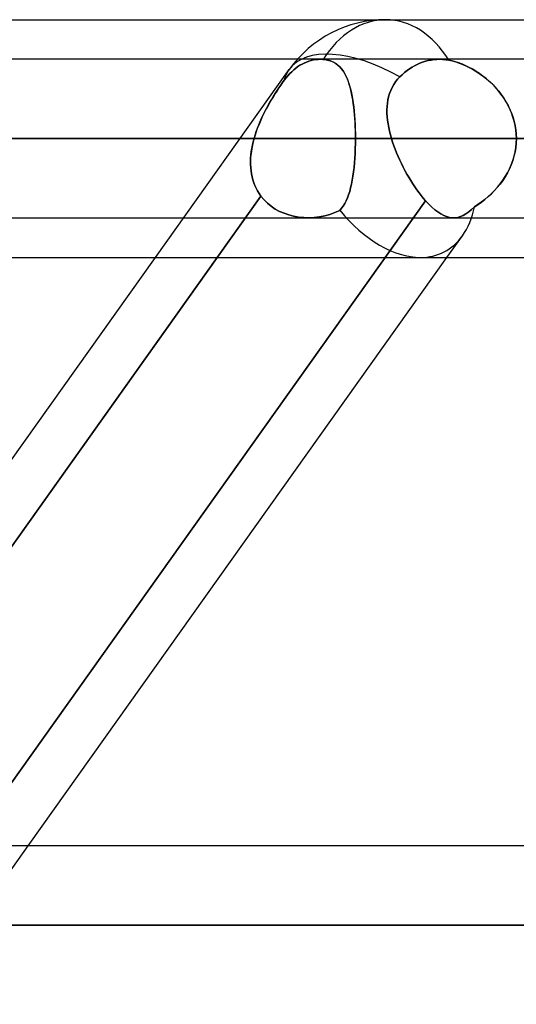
# Model space of a CAD drawing. Header units: millimetres. Extents: x -270 to 270, y -100 to 120.
# Tile 48 of 73: x 74.35 to 80.67, y 37.48 to 50. Entities that reach past the tile are written whole.
import ezdxf

# ---------------------------------------------------------------- set-up
doc = ezdxf.new("R2010")
doc.units = ezdxf.units.MM
doc.layers.add('MAIN-1', color=7, linetype='Continuous')
doc.layers.add('MAIN-2', color=7, linetype='Continuous')

msp = doc.modelspace()

# ---------------------------------------------------------------- linework, layer by layer
at = {"layer": 'MAIN-1'}
for p, q in [((72.595, 50), (139.276, 50)), ((138.423, 49.496), (-138.423, 49.496)), ((138.963, 48.489), (-138.963, 48.489)), ((-138.299, 47.481), (138.299, 47.481)), ((70.744, 39.496), (76.074, 46.978)), ((71.531, 39.496), (76.861, 46.978)), ((73.035, 46.978), (138.497, 46.978)), ((74.455, 39.496), (79.785, 46.978)), ((145.38, 39.496), (-145.38, 39.496)), ((146.091, 38.489), (-146.091, 38.489))]:
    msp.add_line(p, q, dxfattribs=at)
at = {"layer": 'MAIN-2'}
for p, q in [((77.967, 49.449), (77.94, 49.435)), ((77.94, 49.435), (77.967, 49.449)), ((77.996, 49.462), (77.967, 49.449)), ((77.967, 49.449), (77.996, 49.462)), ((78.025, 49.472), (77.996, 49.462)), ((77.996, 49.462), (78.025, 49.472)), ((78.055, 49.481), (78.025, 49.472)), ((78.025, 49.472), (78.055, 49.481)), ((78.085, 49.488), (78.055, 49.481)), ((78.055, 49.481), (78.085, 49.488)), ((78.115, 49.493), (78.085, 49.488)), ((78.085, 49.488), (78.115, 49.493)), ((78.144, 49.495), (78.115, 49.493)), ((78.115, 49.493), (78.144, 49.495)), ((78.172, 49.496), (78.144, 49.495)), ((78.144, 49.495), (78.172, 49.496)), ((78.178, 49.496), (78.172, 49.496)), ((78.172, 49.496), (78.178, 49.496)), ((78.184, 49.496), (78.178, 49.496)), ((78.178, 49.496), (78.184, 49.496)), ((78.19, 49.496), (78.184, 49.496)), ((78.184, 49.496), (78.19, 49.496)), ((78.197, 49.496), (78.19, 49.496)), ((78.19, 49.496), (78.197, 49.496)), ((78.203, 49.495), (78.197, 49.496)), ((78.197, 49.496), (78.203, 49.495)), ((78.209, 49.495), (78.203, 49.495)), ((78.203, 49.495), (78.209, 49.495)), ((78.241, 49.491), (78.209, 49.495)), ((78.209, 49.495), (78.246, 49.49)), ((78.272, 49.485), (78.241, 49.491)), ((78.246, 49.49), (78.281, 49.482)), ((78.302, 49.476), (78.272, 49.485)), ((78.281, 49.482), (78.313, 49.472)), ((78.329, 49.465), (78.302, 49.476)), ((78.313, 49.472), (78.343, 49.458)), ((78.355, 49.452), (78.329, 49.465)), ((78.343, 49.458), (78.371, 49.442)), ((78.379, 49.437), (78.355, 49.452)), ((79.439, 49.446), (79.474, 49.459)), ((79.474, 49.459), (79.439, 49.446)), ((79.474, 49.459), (79.51, 49.471)), ((79.51, 49.471), (79.474, 49.459)), ((79.51, 49.471), (79.547, 49.48)), ((79.547, 49.48), (79.51, 49.471)), ((79.547, 49.48), (79.583, 49.487)), ((79.583, 49.487), (79.547, 49.48)), ((79.583, 49.487), (79.62, 49.492)), ((79.62, 49.492), (79.583, 49.487)), ((79.62, 49.492), (79.656, 49.495)), ((79.656, 49.495), (79.62, 49.492)), ((79.656, 49.495), (79.69, 49.496)), ((79.69, 49.496), (79.656, 49.495)), ((79.69, 49.496), (79.71, 49.496)), ((79.71, 49.496), (79.69, 49.496)), ((79.71, 49.496), (79.729, 49.495)), ((79.729, 49.495), (79.71, 49.496)), ((79.729, 49.495), (79.749, 49.494)), ((79.749, 49.493), (79.729, 49.495)), ((79.749, 49.494), (79.769, 49.491)), ((79.769, 49.491), (79.749, 49.493)), ((79.769, 49.491), (79.789, 49.489)), ((79.789, 49.489), (79.769, 49.491)), ((79.789, 49.489), (79.81, 49.485)), ((79.81, 49.485), (79.789, 49.489)), ((79.81, 49.485), (79.853, 49.476)), ((79.852, 49.476), (79.81, 49.485)), ((79.895, 49.464), (79.852, 49.476)), ((79.853, 49.476), (79.897, 49.463)), ((79.938, 49.45), (79.895, 49.464)), ((79.897, 49.463), (79.942, 49.448)), ((79.982, 49.433), (79.938, 49.45)), ((76.074, 46.978), (77.775, 49.366)), ((77.809, 49.339), (77.784, 49.314)), ((77.784, 49.314), (77.809, 49.339)), ((77.835, 49.363), (77.809, 49.339)), ((77.809, 49.339), (77.835, 49.363)), ((77.861, 49.384), (77.835, 49.363)), ((77.835, 49.363), (77.861, 49.384)), ((77.887, 49.403), (77.861, 49.384)), ((77.861, 49.384), (77.887, 49.403)), ((77.913, 49.42), (77.887, 49.403)), ((77.887, 49.403), (77.913, 49.42)), ((77.94, 49.435), (77.913, 49.42)), ((77.913, 49.42), (77.94, 49.435)), ((78.371, 49.442), (78.397, 49.423)), ((78.401, 49.419), (78.379, 49.437)), ((78.397, 49.423), (78.42, 49.401)), ((78.421, 49.4), (78.401, 49.419)), ((78.42, 49.401), (78.442, 49.377)), ((78.44, 49.379), (78.421, 49.4)), ((78.458, 49.356), (78.44, 49.379)), ((78.442, 49.377), (78.463, 49.35)), ((78.475, 49.331), (78.458, 49.356)), ((78.463, 49.35), (78.481, 49.32)), ((78.49, 49.304), (78.475, 49.331)), ((79.215, 49.301), (79.245, 49.328)), ((79.245, 49.328), (79.215, 49.301)), ((79.245, 49.328), (79.277, 49.353)), ((79.277, 49.353), (79.245, 49.328)), ((79.277, 49.353), (79.309, 49.376)), ((79.309, 49.376), (79.277, 49.353)), ((79.309, 49.376), (79.341, 49.396)), ((79.341, 49.396), (79.309, 49.376)), ((79.341, 49.396), (79.373, 49.415)), ((79.373, 49.415), (79.341, 49.396)), ((79.373, 49.415), (79.405, 49.431)), ((79.405, 49.431), (79.373, 49.415)), ((79.405, 49.431), (79.439, 49.446)), ((79.439, 49.446), (79.405, 49.431)), ((79.942, 49.448), (79.986, 49.431)), ((80.026, 49.414), (79.982, 49.433)), ((79.986, 49.431), (80.032, 49.411)), ((80.069, 49.392), (80.026, 49.414)), ((80.032, 49.411), (80.076, 49.389)), ((80.113, 49.369), (80.069, 49.392)), ((80.076, 49.389), (80.121, 49.364)), ((80.156, 49.343), (80.113, 49.369)), ((80.121, 49.364), (80.165, 49.337)), ((80.199, 49.315), (80.156, 49.343)), ((80.165, 49.337), (80.209, 49.308)), ((77.691, 49.2), (77.669, 49.167)), ((77.669, 49.168), (77.692, 49.2)), ((77.714, 49.231), (77.691, 49.2)), ((77.692, 49.2), (77.714, 49.231)), ((77.736, 49.26), (77.714, 49.231)), ((77.714, 49.231), (77.736, 49.26)), ((77.759, 49.288), (77.736, 49.26)), ((77.736, 49.26), (77.759, 49.288)), ((77.784, 49.314), (77.759, 49.288)), ((77.759, 49.288), (77.784, 49.314)), ((78.481, 49.32), (78.498, 49.288)), ((78.505, 49.275), (78.49, 49.304)), ((78.498, 49.288), (78.514, 49.253)), ((78.518, 49.244), (78.505, 49.275)), ((78.514, 49.253), (78.529, 49.216)), ((78.53, 49.212), (78.518, 49.244)), ((78.529, 49.216), (78.542, 49.177)), ((78.542, 49.177), (78.53, 49.212)), ((79.131, 49.209), (79.107, 49.174)), ((79.107, 49.174), (79.13, 49.208)), ((79.13, 49.208), (79.157, 49.242)), ((79.157, 49.242), (79.131, 49.209)), ((79.157, 49.242), (79.185, 49.273)), ((79.185, 49.273), (79.157, 49.242)), ((79.185, 49.273), (79.215, 49.301)), ((79.215, 49.301), (79.185, 49.273)), ((80.241, 49.284), (80.199, 49.315)), ((80.209, 49.308), (80.251, 49.276)), ((80.283, 49.251), (80.241, 49.284)), ((80.251, 49.276), (80.293, 49.243)), ((80.323, 49.216), (80.283, 49.251)), ((80.293, 49.243), (80.333, 49.208)), ((80.363, 49.179), (80.323, 49.216)), ((80.333, 49.208), (80.371, 49.17)), ((77.622, 49.097), (77.598, 49.061)), ((77.6, 49.063), (77.623, 49.099)), ((77.645, 49.133), (77.622, 49.097)), ((77.623, 49.099), (77.646, 49.134)), ((77.669, 49.167), (77.645, 49.133)), ((77.646, 49.134), (77.669, 49.168)), ((78.552, 49.141), (78.542, 49.177)), ((78.542, 49.177), (78.554, 49.135)), ((78.562, 49.103), (78.552, 49.141)), ((78.554, 49.135), (78.565, 49.09)), ((78.571, 49.063), (78.562, 49.103)), ((78.565, 49.09), (78.575, 49.044)), ((79.069, 49.1), (79.054, 49.061)), ((79.054, 49.061), (79.069, 49.099)), ((79.069, 49.099), (79.086, 49.137)), ((79.087, 49.137), (79.069, 49.1)), ((79.086, 49.137), (79.107, 49.174)), ((79.107, 49.174), (79.087, 49.137)), ((80.401, 49.14), (80.363, 49.179)), ((80.371, 49.17), (80.408, 49.131)), ((80.437, 49.098), (80.401, 49.14)), ((80.408, 49.131), (80.443, 49.09)), ((80.471, 49.055), (80.437, 49.098)), ((80.443, 49.09), (80.476, 49.047)), ((77.51, 48.912), (77.532, 48.951)), ((77.552, 48.985), (77.529, 48.947)), ((77.532, 48.951), (77.554, 48.989)), ((77.575, 49.024), (77.552, 48.985)), ((77.554, 48.989), (77.577, 49.027)), ((77.598, 49.061), (77.575, 49.024)), ((77.577, 49.027), (77.6, 49.063)), ((78.579, 49.021), (78.571, 49.063)), ((78.575, 49.044), (78.584, 48.996)), ((78.586, 48.979), (78.579, 49.021)), ((78.584, 48.996), (78.591, 48.945)), ((78.593, 48.934), (78.586, 48.979)), ((79.027, 48.939), (79.033, 48.981)), ((79.033, 48.98), (79.027, 48.939)), ((79.033, 48.981), (79.042, 49.021)), ((79.042, 49.021), (79.033, 48.98)), ((79.042, 49.021), (79.054, 49.061)), ((79.054, 49.061), (79.042, 49.021)), ((80.503, 49.01), (80.471, 49.055)), ((80.476, 49.047), (80.508, 49.003)), ((80.533, 48.963), (80.503, 49.01)), ((80.508, 49.003), (80.536, 48.957)), ((80.56, 48.915), (80.533, 48.963)), ((80.536, 48.957), (80.563, 48.909)), ((77.464, 48.826), (77.443, 48.785)), ((77.446, 48.791), (77.467, 48.832)), ((77.485, 48.867), (77.464, 48.826)), ((77.467, 48.832), (77.488, 48.872)), ((77.507, 48.907), (77.485, 48.867)), ((77.488, 48.872), (77.51, 48.912)), ((77.529, 48.947), (77.507, 48.907)), ((78.591, 48.945), (78.598, 48.893)), ((78.599, 48.889), (78.593, 48.934)), ((78.598, 48.893), (78.604, 48.839)), ((78.604, 48.842), (78.599, 48.889)), ((78.608, 48.793), (78.604, 48.842)), ((78.604, 48.839), (78.609, 48.783)), ((79.021, 48.855), (79.023, 48.898)), ((79.022, 48.897), (79.021, 48.854)), ((79.021, 48.811), (79.021, 48.855)), ((79.021, 48.854), (79.021, 48.811)), ((79.027, 48.939), (79.022, 48.897)), ((79.023, 48.898), (79.027, 48.939)), ((80.584, 48.865), (80.56, 48.915)), ((80.563, 48.909), (80.587, 48.86)), ((80.606, 48.814), (80.584, 48.865)), ((80.587, 48.86), (80.608, 48.81)), ((77.405, 48.701), (77.388, 48.659)), ((77.39, 48.664), (77.408, 48.707)), ((77.424, 48.743), (77.405, 48.701)), ((77.408, 48.707), (77.426, 48.749)), ((77.443, 48.785), (77.424, 48.743)), ((77.426, 48.749), (77.446, 48.791)), ((78.612, 48.744), (78.608, 48.793)), ((78.609, 48.783), (78.613, 48.726)), ((78.615, 48.694), (78.612, 48.744)), ((78.613, 48.726), (78.616, 48.668)), ((79.024, 48.767), (79.021, 48.811)), ((79.021, 48.811), (79.024, 48.766)), ((79.028, 48.722), (79.024, 48.767)), ((79.024, 48.766), (79.028, 48.721)), ((79.035, 48.676), (79.028, 48.722)), ((79.028, 48.721), (79.035, 48.676)), ((80.625, 48.762), (80.606, 48.814)), ((80.608, 48.81), (80.626, 48.758)), ((80.64, 48.708), (80.625, 48.762)), ((80.626, 48.758), (80.641, 48.706)), ((80.652, 48.654), (80.64, 48.708)), ((80.641, 48.706), (80.652, 48.652)), ((77.342, 48.533), (77.357, 48.577)), ((77.356, 48.574), (77.342, 48.532)), ((77.371, 48.617), (77.356, 48.574)), ((77.357, 48.577), (77.373, 48.621)), ((77.388, 48.659), (77.371, 48.617)), ((77.373, 48.621), (77.39, 48.664)), ((78.617, 48.644), (78.615, 48.694)), ((78.616, 48.668), (78.618, 48.609)), ((78.619, 48.592), (78.617, 48.644)), ((78.618, 48.609), (78.62, 48.549)), ((78.62, 48.541), (78.619, 48.592)), ((79.043, 48.63), (79.035, 48.676)), ((79.035, 48.676), (79.043, 48.63)), ((79.053, 48.583), (79.043, 48.63)), ((79.043, 48.63), (79.053, 48.583)), ((79.065, 48.536), (79.053, 48.583)), ((79.053, 48.583), (79.065, 48.536)), ((80.661, 48.6), (80.652, 48.654)), ((80.652, 48.652), (80.661, 48.598)), ((80.666, 48.544), (80.661, 48.6)), ((80.661, 48.598), (80.666, 48.544)), ((-138.963, 48.489), (138.963, 48.489)), ((137.431, 48.489), (-137.431, 48.489)), ((-137.431, 48.489), (137.431, 48.489)), ((-127.737, 48.489), (127.737, 48.489)), ((127.737, 48.489), (-127.737, 48.489)), ((126.312, 48.489), (-126.312, 48.489)), ((-126.312, 48.489), (126.312, 48.489)), ((-116.617, 48.489), (116.617, 48.489)), ((116.617, 48.489), (-116.617, 48.489)), ((115.192, 48.489), (-115.192, 48.489)), ((-115.192, 48.489), (115.192, 48.489)), ((-105.496, 48.489), (105.496, 48.489)), ((105.496, 48.489), (-105.496, 48.489)), ((104.07, 48.489), (-104.07, 48.489)), ((-104.07, 48.489), (104.07, 48.489)), ((-94.373, 48.489), (94.373, 48.489)), ((94.373, 48.489), (-94.373, 48.489)), ((92.947, 48.489), (-92.947, 48.489)), ((-92.947, 48.489), (92.947, 48.489)), ((-83.248, 48.489), (83.248, 48.489)), ((83.248, 48.489), (-83.248, 48.489)), ((81.821, 48.489), (-81.821, 48.489)), ((-81.821, 48.489), (81.821, 48.489)), ((81.821, 48.489), (72.119, 48.489)), ((72.119, 48.489), (81.821, 48.489)), ((77.329, 48.489), (72.778, 48.489)), ((72.778, 48.489), (77.329, 48.489)), ((74.346, 48.489), (78.62, 48.489)), ((78.62, 48.489), (74.346, 48.489)), ((74.346, 48.489), (84.038, 48.489)), ((84.038, 48.489), (74.346, 48.489)), ((77.318, 48.447), (77.329, 48.489)), ((77.329, 48.489), (77.318, 48.447)), ((77.329, 48.489), (77.342, 48.533)), ((77.342, 48.532), (77.329, 48.489)), ((78.62, 48.549), (78.62, 48.489)), ((78.62, 48.489), (78.62, 48.541)), ((78.62, 48.425), (78.62, 48.489)), ((88.312, 48.489), (78.62, 48.489)), ((78.62, 48.489), (88.312, 48.489)), ((78.62, 48.489), (78.62, 48.426)), ((79.079, 48.489), (79.065, 48.536)), ((79.065, 48.536), (79.079, 48.489)), ((106.191, 48.489), (79.079, 48.489)), ((79.079, 48.489), (106.191, 48.489)), ((79.079, 48.489), (79.093, 48.443)), ((79.093, 48.443), (79.079, 48.489)), ((80.666, 48.544), (80.668, 48.489)), ((80.668, 48.489), (80.666, 48.544)), ((80.668, 48.489), (80.666, 48.432)), ((80.666, 48.432), (80.668, 48.489)), ((77.29, 48.281), (77.294, 48.323)), ((77.295, 48.323), (77.29, 48.282)), ((77.294, 48.323), (77.301, 48.364)), ((77.301, 48.364), (77.295, 48.323)), ((77.301, 48.364), (77.309, 48.406)), ((77.309, 48.406), (77.301, 48.364)), ((77.309, 48.406), (77.318, 48.447)), ((77.318, 48.447), (77.309, 48.406)), ((78.618, 48.363), (78.616, 48.301)), ((78.616, 48.3), (78.618, 48.362)), ((78.62, 48.426), (78.618, 48.363)), ((78.618, 48.362), (78.62, 48.425)), ((79.093, 48.443), (79.109, 48.397)), ((79.109, 48.397), (79.093, 48.443)), ((79.109, 48.397), (79.125, 48.352)), ((79.125, 48.352), (79.109, 48.397)), ((79.125, 48.352), (79.144, 48.306)), ((79.144, 48.306), (79.125, 48.352)), ((80.66, 48.375), (80.651, 48.319)), ((80.651, 48.319), (80.66, 48.375)), ((80.666, 48.432), (80.66, 48.375)), ((80.66, 48.375), (80.666, 48.432)), ((77.286, 48.241), (77.285, 48.2)), ((77.285, 48.199), (77.286, 48.24)), ((77.285, 48.2), (77.285, 48.159)), ((77.285, 48.159), (77.285, 48.199)), ((77.29, 48.282), (77.286, 48.241)), ((77.286, 48.24), (77.29, 48.281)), ((78.612, 48.241), (78.608, 48.181)), ((78.608, 48.179), (78.612, 48.239)), ((78.616, 48.301), (78.612, 48.241)), ((78.612, 48.239), (78.616, 48.3)), ((79.144, 48.306), (79.163, 48.261)), ((79.163, 48.261), (79.144, 48.306)), ((79.163, 48.261), (79.183, 48.215)), ((79.183, 48.215), (79.163, 48.261)), ((79.183, 48.215), (79.204, 48.17)), ((79.204, 48.17), (79.183, 48.215)), ((80.603, 48.156), (80.623, 48.21)), ((80.622, 48.209), (80.603, 48.155)), ((80.638, 48.263), (80.622, 48.209)), ((80.623, 48.21), (80.639, 48.264)), ((80.651, 48.319), (80.638, 48.263)), ((80.639, 48.264), (80.651, 48.319)), ((77.287, 48.118), (77.285, 48.159)), ((77.285, 48.159), (77.287, 48.119)), ((77.287, 48.119), (77.291, 48.079)), ((77.291, 48.079), (77.287, 48.118)), ((77.297, 48.04), (77.291, 48.079)), ((77.291, 48.079), (77.297, 48.04)), ((78.602, 48.123), (78.596, 48.066)), ((78.596, 48.065), (78.602, 48.121)), ((78.608, 48.181), (78.602, 48.123)), ((78.602, 48.121), (78.608, 48.179)), ((79.204, 48.17), (79.227, 48.126)), ((79.227, 48.126), (79.204, 48.17)), ((79.227, 48.126), (79.25, 48.082)), ((79.25, 48.082), (79.227, 48.126)), ((79.25, 48.082), (79.274, 48.038)), ((79.274, 48.038), (79.25, 48.082)), ((80.58, 48.103), (80.554, 48.052)), ((80.555, 48.054), (80.581, 48.104)), ((80.603, 48.155), (80.58, 48.103)), ((80.581, 48.104), (80.603, 48.156)), ((77.305, 48.001), (77.297, 48.04)), ((77.297, 48.04), (77.305, 48.002)), ((77.305, 48.002), (77.315, 47.964)), ((77.315, 47.964), (77.305, 48.001)), ((77.327, 47.927), (77.315, 47.964)), ((77.315, 47.964), (77.327, 47.927)), ((78.58, 47.959), (78.57, 47.909)), ((78.57, 47.909), (78.58, 47.958)), ((78.588, 48.012), (78.58, 47.959)), ((78.58, 47.958), (78.588, 48.01)), ((78.596, 48.066), (78.588, 48.012)), ((78.588, 48.01), (78.596, 48.065)), ((79.274, 48.038), (79.298, 47.996)), ((79.298, 47.996), (79.274, 48.038)), ((79.298, 47.996), (79.323, 47.954)), ((79.323, 47.954), (79.298, 47.996)), ((79.323, 47.954), (79.349, 47.913)), ((79.349, 47.913), (79.323, 47.954)), ((80.495, 47.955), (80.461, 47.91)), ((80.463, 47.912), (80.496, 47.958)), ((80.526, 48.003), (80.495, 47.955)), ((80.496, 47.958), (80.527, 48.005)), ((80.554, 48.052), (80.526, 48.003)), ((80.527, 48.005), (80.555, 48.054)), ((77.341, 47.891), (77.327, 47.927)), ((77.327, 47.927), (77.341, 47.891)), ((77.357, 47.856), (77.341, 47.891)), ((77.341, 47.891), (77.357, 47.856)), ((77.375, 47.822), (77.357, 47.856)), ((77.357, 47.856), (77.375, 47.822)), ((77.395, 47.789), (77.375, 47.822)), ((77.375, 47.822), (77.395, 47.789)), ((78.547, 47.816), (78.559, 47.861)), ((78.559, 47.861), (78.547, 47.816)), ((78.559, 47.861), (78.57, 47.909)), ((78.57, 47.909), (78.559, 47.861)), ((79.349, 47.913), (79.376, 47.874)), ((79.376, 47.874), (79.349, 47.913)), ((79.376, 47.874), (79.403, 47.835)), ((79.403, 47.835), (79.376, 47.874)), ((79.403, 47.835), (79.43, 47.798)), ((79.43, 47.798), (79.403, 47.835)), ((80.387, 47.824), (80.348, 47.784)), ((80.351, 47.787), (80.39, 47.827)), ((80.425, 47.866), (80.387, 47.824)), ((80.39, 47.827), (80.428, 47.869)), ((80.461, 47.91), (80.425, 47.866)), ((80.428, 47.869), (80.463, 47.912)), ((77.417, 47.758), (71.302, 39.175)), ((73.386, 39.099), (79.512, 47.698)), ((79.512, 47.698), (73.386, 39.099)), ((76.861, 46.978), (77.417, 47.758)), ((77.417, 47.758), (77.395, 47.789)), ((77.395, 47.789), (77.417, 47.758)), ((77.417, 47.758), (77.456, 47.711)), ((77.456, 47.711), (77.417, 47.758)), ((77.456, 47.711), (77.499, 47.668)), ((77.5, 47.667), (77.456, 47.711)), ((78.502, 47.696), (78.484, 47.662)), ((78.502, 47.696), (78.518, 47.734)), ((78.518, 47.734), (78.502, 47.696)), ((78.518, 47.734), (78.533, 47.773)), ((78.533, 47.773), (78.518, 47.734)), ((78.533, 47.773), (78.547, 47.816)), ((78.547, 47.816), (78.533, 47.773)), ((79.43, 47.798), (79.457, 47.763)), ((79.457, 47.763), (79.43, 47.798)), ((79.457, 47.763), (79.484, 47.73)), ((79.484, 47.73), (79.457, 47.763)), ((79.484, 47.73), (79.512, 47.698)), ((79.512, 47.698), (79.484, 47.73)), ((79.552, 47.656), (79.512, 47.698)), ((79.512, 47.698), (79.552, 47.656)), ((80.265, 47.712), (80.222, 47.679)), ((80.224, 47.681), (80.268, 47.714)), ((80.307, 47.747), (80.265, 47.712)), ((80.268, 47.714), (80.31, 47.75)), ((80.348, 47.784), (80.307, 47.747)), ((80.31, 47.75), (80.351, 47.787)), ((77.499, 47.668), (77.547, 47.628)), ((77.548, 47.628), (77.5, 47.667)), ((77.547, 47.628), (77.599, 47.593)), ((77.599, 47.593), (77.548, 47.628)), ((77.599, 47.593), (77.653, 47.563)), ((77.654, 47.563), (77.599, 47.593)), ((78.359, 47.548), (78.42, 47.576)), ((78.42, 47.576), (78.359, 47.548)), ((78.42, 47.576), (78.443, 47.602)), ((78.443, 47.602), (78.42, 47.576)), ((78.443, 47.602), (78.464, 47.631)), ((78.464, 47.631), (78.443, 47.602)), ((78.464, 47.631), (78.484, 47.662)), ((78.484, 47.662), (78.464, 47.631)), ((78.484, 47.662), (78.502, 47.696)), ((79.592, 47.617), (79.552, 47.656)), ((79.552, 47.656), (79.592, 47.617)), ((79.631, 47.583), (79.592, 47.617)), ((79.592, 47.617), (79.631, 47.584)), ((79.631, 47.584), (79.67, 47.555)), ((79.67, 47.555), (79.631, 47.583)), ((80.098, 47.586), (80.062, 47.556)), ((80.062, 47.556), (80.098, 47.586)), ((80.134, 47.621), (80.098, 47.586)), ((80.098, 47.586), (80.134, 47.621)), ((80.134, 47.621), (80.18, 47.65)), ((80.178, 47.649), (80.134, 47.621)), ((80.222, 47.679), (80.178, 47.649)), ((80.18, 47.65), (80.224, 47.681)), ((77.653, 47.563), (77.711, 47.538)), ((77.711, 47.538), (77.654, 47.563)), ((77.711, 47.538), (77.771, 47.517)), ((77.771, 47.517), (77.711, 47.538)), ((77.771, 47.517), (77.833, 47.501)), ((77.833, 47.501), (77.771, 47.517)), ((77.833, 47.501), (77.897, 47.49)), ((77.897, 47.49), (77.833, 47.501)), ((77.897, 47.49), (77.961, 47.483)), ((77.962, 47.483), (77.897, 47.49)), ((77.961, 47.483), (78.026, 47.481)), ((78.027, 47.481), (77.962, 47.483)), ((78.026, 47.481), (78.095, 47.484)), ((78.095, 47.484), (78.027, 47.481)), ((78.095, 47.484), (78.162, 47.493)), ((78.163, 47.493), (78.095, 47.484)), ((78.162, 47.493), (78.229, 47.506)), ((78.23, 47.506), (78.163, 47.493)), ((78.229, 47.506), (78.295, 47.524)), ((78.295, 47.524), (78.23, 47.506)), ((78.295, 47.524), (78.359, 47.548)), ((78.359, 47.548), (78.295, 47.524)), ((79.708, 47.531), (79.67, 47.555)), ((79.67, 47.555), (79.708, 47.531)), ((79.745, 47.511), (79.708, 47.531)), ((79.708, 47.531), (79.745, 47.511)), ((79.781, 47.497), (79.745, 47.511)), ((79.745, 47.511), (79.781, 47.497)), ((79.817, 47.487), (79.781, 47.497)), ((79.781, 47.497), (79.817, 47.487)), ((79.852, 47.482), (79.817, 47.487)), ((79.817, 47.487), (79.852, 47.482)), ((79.886, 47.482), (79.852, 47.482)), ((79.852, 47.482), (79.886, 47.482)), ((79.922, 47.486), (79.886, 47.482)), ((79.886, 47.482), (79.922, 47.486)), ((79.957, 47.496), (79.922, 47.486)), ((79.922, 47.486), (79.957, 47.496)), ((79.992, 47.511), (79.957, 47.496)), ((79.957, 47.496), (79.992, 47.511)), ((80.027, 47.531), (79.992, 47.511)), ((79.992, 47.511), (80.027, 47.531)), ((80.062, 47.556), (80.027, 47.531)), ((80.027, 47.531), (80.062, 47.556)), ((79.785, 46.978), (79.982, 47.253)), ((73.02, 37.481), (74.455, 39.496)), ((-146.091, 38.489), (146.091, 38.489)), ((144.71, 38.489), (-144.71, 38.489)), ((-144.71, 38.489), (144.71, 38.489)), ((96.115, 38.489), (71.938, 38.489)), ((71.938, 38.489), (96.115, 38.489)), ((73.454, 38.489), (98.13, 38.489)), ((98.13, 38.489), (73.454, 38.489))]:
    msp.add_line(p, q, dxfattribs=at)
msp.add_arc((79.006, 48.489), 1.511, 90, 144.5342, dxfattribs=at)
for major_axis, ratio, start_param, end_param in [((0, 1.511), 0.707107, 0, 0.842358), ((0, 1.511), 0.707107, 0, 0.842358), ((0, 1.511), 0.707107, -0.850974, 0), ((0, 1.511), 0.707107, -0.850974, 0), ((-1.231, 0.877), 0.501864, -1.364808, 0.000012), ((-1.231, 0.877), 0.501864, -1.364808, 0.000012), ((-1.231, 0.877), 0.501864, 0.003197, 0.192691), ((-1.231, 0.877), 0.501864, 0.003197, 0.192691), ((-1.231, 0.877), 0.501864, 0.000012, 0.003197), ((-1.231, 0.877), 0.501864, 0.000012, 0.003197), ((0.743, -1.441), 0.614789, -1.229514, -0.307022), ((0.743, -1.441), 0.614789, -1.229514, -0.307022), ((0.743, -1.441), 0.614789, 0.307612, 0.652449), ((0.743, -1.441), 0.614789, 0.307612, 0.652449), ((0.743, -1.441), 0.614789, -0.307022, 0.307612), ((0.743, -1.441), 0.614789, -0.307022, 0.307612)]:
    msp.add_ellipse((79.006, 48.489), major_axis=major_axis, ratio=ratio, start_param=start_param, end_param=end_param, dxfattribs=at)

doc.saveas('drawing.dxf')
